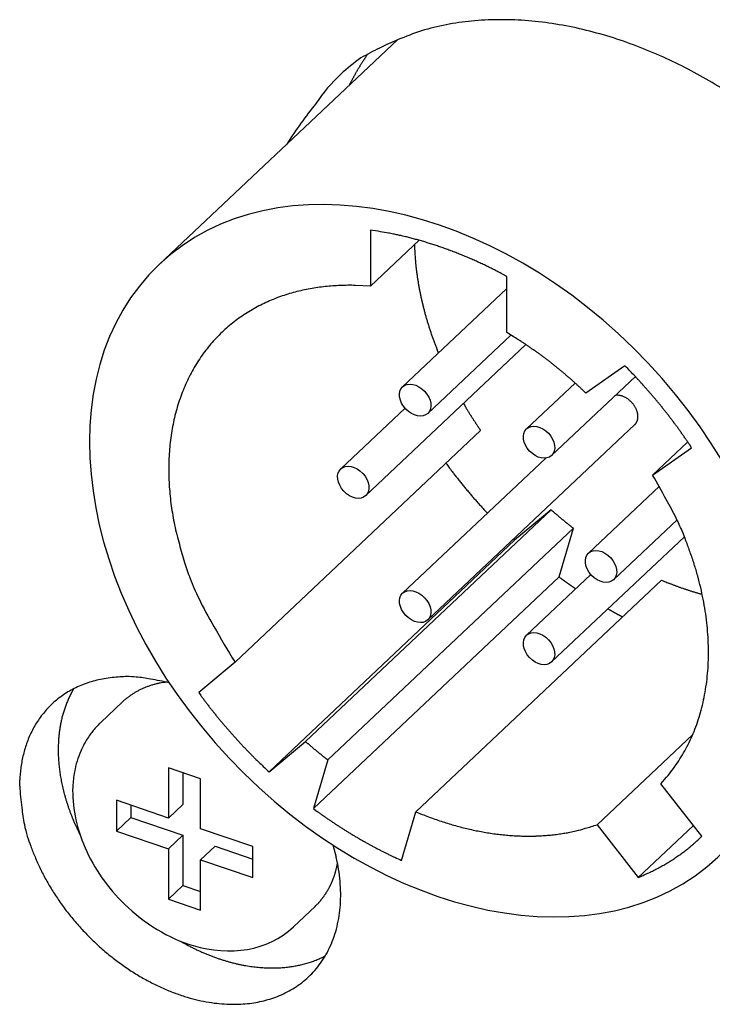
# Model space of a CAD drawing. Header units: millimetres. Extents: x 43 to 2527, y 45 to 1953.
# Tile 12 of 26: x 327 to 334, y 125 to 135. Entities that reach past the tile are written whole.
import ezdxf

# ---------------------------------------------------------------- set-up
doc = ezdxf.new("R2010")
doc.units = ezdxf.units.MM
doc.layers.add('1', color=7, linetype='Continuous')

msp = doc.modelspace()

# ---------------------------------------------------------------- linework, layer by layer
at = {"layer": '1', "color": 2, "linetype": 'Continuous'}
for p, q in [((330.816, 134.4321), (328.523, 132.2702)), ((330.351, 133.9936), (330.3559, 134.0035)), ((330.553, 132.5989), (330.553, 132.0591)), ((330.553, 132.0591), (331.0217, 132.501)), ((331.8643, 132.1538), (331.8215, 132.1769)), ((331.8643, 131.614), (331.8643, 132.1539)), ((330.553, 132.059), (330.4092, 132.0677)), ((331.8643, 132.0378), (330.8626, 131.0934)), ((331.1042, 130.837), (331.9034, 131.5905)), ((330.5085, 130.047), (332.048, 131.4984)), ((331.207, 131.4181), (331.1938, 131.4511)), ((333, 131.2956), (332.6246, 131.0327)), ((332.2956, 130.4327), (333.1005, 131.1916)), ((332.521, 131.1294), (332.0539, 130.689)), ((332.6246, 131.0327), (332.6013, 131.055)), ((330.8861, 130.8871), (330.2669, 130.3034)), ((333.1255, 130.8068), (333.1253, 130.815)), ((331.1042, 128.8527), (333.0953, 130.7299)), ((333.0953, 130.7299), (333.0974, 130.732)), ((329.2513, 128.4469), (331.6128, 130.6734)), ((331.6128, 130.6734), (331.6071, 130.6816)), ((333.2665, 130.244), (333.6046, 130.5628)), ((333.2665, 130.244), (333.6419, 130.507)), ((333.6419, 130.507), (333.6233, 130.5349)), ((332.2401, 130.4077), (330.8626, 129.109)), ((333.3313, 130.1373), (332.6496, 129.4946)), ((329.9282, 127.6851), (332.2898, 129.9116)), ((331.6783, 129.8781), (331.6646, 129.8927)), ((332.2898, 129.9116), (331.9399, 129.6186)), ((332.8912, 129.2383), (333.5012, 129.8134)), ((330.144, 127.5067), (332.5055, 129.7332)), ((332.2956, 128.4483), (333.5717, 129.6515)), ((332.3669, 129.2655), (332.5055, 129.7332)), ((332.5055, 129.7332), (332.4984, 129.7387)), ((329.5784, 127.3922), (331.9399, 129.6186)), ((331.9399, 129.6187), (331.9395, 129.619)), ((332.6731, 129.2884), (332.0539, 128.7046)), ((330.0053, 127.039), (332.3669, 129.2655)), ((330.9903, 127.0087), (333.3518, 129.2351)), ((332.5279, 129.1516), (332.5226, 129.1552)), ((333.7431, 129.099), (333.7302, 129.1026)), ((332.9774, 128.8822), (332.9728, 128.8846)), ((329.2513, 128.4469), (328.9014, 128.1539)), ((327.699, 128.1902), (327.6886, 128.1721)), ((328.9014, 128.1539), (328.9213, 128.1267)), ((328.168, 128.0639), (327.9596, 127.8674)), ((328.168, 128.0639), (328.1796, 128.0746)), ((329.5784, 127.3922), (329.9282, 127.6851)), ((329.9282, 127.6851), (329.9353, 127.6789)), ((332.7335, 126.8844), (333.6518, 127.7501)), ((327.5506, 127.6055), (327.5508, 127.5822)), ((330.144, 127.5067), (330.0053, 127.039)), ((328.6112, 127.431), (328.6112, 126.9486)), ((328.9199, 127.3262), (328.6112, 127.431)), ((328.7502, 127.3839), (328.7502, 127.0796)), ((327.1801, 127.2562), (327.1814, 127.3166)), ((328.9199, 126.8438), (328.9199, 127.3262)), ((333.3443, 127.2785), (333.401, 127.3416)), ((333.7399, 126.7728), (333.3443, 127.2785)), ((328.1096, 127.1189), (328.1096, 126.822)), ((328.6112, 126.9486), (328.1096, 127.1189)), ((328.2485, 127.0717), (328.2485, 126.953)), ((328.7502, 127.0796), (328.6112, 126.9486)), ((330.0054, 127.039), (330.0323, 127.0193)), ((330.8517, 126.541), (330.9903, 127.0087)), ((330.9903, 127.0087), (331.0506, 126.984)), ((328.1096, 126.822), (328.2485, 126.953)), ((328.2485, 126.953), (328.7502, 126.7827)), ((328.1096, 126.822), (328.6112, 126.6517)), ((329.4216, 126.6736), (328.9199, 126.8438)), ((332.7335, 126.8844), (333.1291, 126.3786)), ((333.1291, 126.3786), (333.6581, 126.8774)), ((328.7502, 126.7827), (328.6112, 126.6517)), ((328.7502, 126.7827), (328.7502, 126.3003)), ((328.6112, 126.6517), (328.6112, 126.1693)), ((329.0589, 126.6779), (328.9199, 126.547)), ((329.0589, 126.6779), (329.4216, 126.5548)), ((329.4216, 126.3767), (329.4216, 126.6736)), ((330.1926, 126.6895), (330.2237, 126.5726)), ((328.9199, 126.547), (329.4216, 126.3767)), ((328.9199, 126.0646), (328.9199, 126.547)), ((330.2364, 126.5136), (330.2343, 126.5027)), ((333.1291, 126.3786), (333.1521, 126.388)), ((328.7502, 126.3003), (328.6112, 126.1693)), ((328.7502, 126.3003), (328.9199, 126.2427)), ((328.6112, 126.1693), (328.9199, 126.0646)), ((329.8118, 125.9029), (330.0201, 126.0993)), ((328.7243, 125.766), (328.7574, 125.7473))]:
    msp.add_line(p, q, dxfattribs=at)
for centre, radius, start, end in [((331.7927, 132.0243), 2.5997, 100.66579, 106.04935), ((331.8249, 131.601), 3.022, 95.08032, 99.78034), ((331.8127, 131.4989), 3.1226, 90.02025, 94.69261), ((331.8113, 131.297), 3.3246, 85.50934, 89.99421), ((331.7557, 130.9431), 3.6818, 80.95992, 85.0782), ((331.6899, 130.6389), 3.9927, 76.86774, 80.7132), ((331.6737, 132.5142), 2.096, 106.62614, 113.24615), ((331.5976, 130.359), 4.2863, 72.90287, 76.51662), ((331.6908, 132.2517), 2.3456, 111.10078, 116.61973), ((331.5081, 130.1088), 4.5517, 69.33454, 72.75126), ((332.6939, 130.2174), 4.6138, 116.43578, 118.95957), ((331.3716, 129.8211), 4.8691, 65.83646, 69.02711), ((331.5396, 132.7402), 1.8596, 125.49187, 133.08429), ((332.4017, 132.9731), 2.2913, 147.72786, 148.00373), ((332.244, 133.0726), 2.1048, 147.41826, 147.72389), ((331.9851, 133.236), 1.7987, 146.99817, 147.36421), ((332.3481, 133.0073), 2.2278, 146.87337, 147.15099), ((335.4873, 130.962), 5.9744, 146.8053, 146.8989), ((332.0068, 133.2247), 1.8232, 146.03298, 146.42732), ((331.8438, 133.3359), 1.6258, 145.39234, 146.07396), ((334.1058, 131.7981), 4.3611, 145.30823, 145.64119), ((331.2758, 129.6356), 5.0776, 62.66494, 65.70718), ((331.3614, 132.9241), 1.6036, 132.9229, 146.12453), ((332.3137, 133.03), 2.1866, 150.66462, 150.95475), ((332.3112, 133.0315), 2.1836, 150.37519, 150.66599), ((332.3085, 133.0331), 2.1805, 150.0863, 150.37781), ((332.3009, 133.0374), 2.1718, 149.79155, 150.084), ((332.2958, 133.0416), 2.1653, 149.52645, 149.82029), ((332.2947, 133.0405), 2.1648, 149.19207, 149.48587), ((332.3014, 133.0375), 2.1722, 148.92171, 149.21451), ((332.283, 133.0472), 2.1513, 148.59388, 148.88998), ((332.2448, 133.0722), 2.1058, 148.32892, 148.63199), ((332.2876, 133.0445), 2.1567, 148.00465, 148.29963), ((331.159, 129.4562), 5.2906, 59.54514, 62.43281), ((332.3464, 133.0145), 2.2227, 153.29281, 153.57709), ((332.3526, 133.0109), 2.2299, 153.00062, 153.2842), ((332.3524, 133.0107), 2.2298, 152.70842, 152.99222), ((332.3429, 133.0144), 2.2196, 152.3946, 152.67973), ((332.3381, 133.0184), 2.2136, 152.14408, 152.43012), ((332.3343, 133.0202), 2.2093, 151.85266, 152.13949), ((332.3293, 133.0218), 2.2042, 151.53969, 151.82723), ((332.3249, 133.0258), 2.1984, 151.28994, 151.57839), ((332.3197, 133.0276), 2.193, 150.97725, 151.26646), ((331.0377, 129.2703), 5.5124, 56.70492, 59.43854), ((333.1933, 131.2525), 4.0728, 140.95805, 147.74504), ((329.5598, 125.9736), 6.6994, 80.62969, 81.47497), ((330.263, 130.0507), 2.5624, 79.60514, 81.30023), ((330.1975, 129.6802), 2.9386, 78.68352, 79.65277), ((328.8049, 123.4662), 9.3062, 77.54193, 77.78311), ((330.0289, 128.9977), 3.6408, 76.8886, 77.57232), ((330.1933, 129.6258), 2.9919, 76.33864, 77.2274), ((330.0632, 129.101), 3.5326, 75.558, 76.29826), ((329.9693, 128.7627), 3.8836, 74.79427, 75.46057), ((330.0162, 128.9414), 3.6989, 74.06239, 74.7697), ((330.0303, 128.9809), 3.6571, 73.38317, 74.10449), ((336.3041, 132.699), 5.3337, 182.59226, 183.45227), ((329.9948, 128.8698), 3.7736, 72.64747, 73.34894), ((329.9723, 128.7961), 3.8507, 71.96598, 72.65571), ((329.9624, 128.772), 3.8767, 71.2489, 71.93722), ((329.9496, 128.7344), 3.9164, 70.56397, 71.24824), ((329.931, 128.6839), 3.9702, 69.87514, 70.55274), ((329.9132, 128.6359), 4.0214, 69.20162, 69.87322), ((329.8965, 128.5946), 4.0659, 68.52119, 69.18778), ((332.9904, 132.4745), 2.0127, 182.75268, 184.49561), ((333.2885, 132.4961), 2.3115, 184.45079, 185.43941), ((329.8792, 128.5521), 4.1118, 67.85176, 68.51314), ((329.8606, 128.5089), 4.1588, 67.18286, 67.83895), ((329.8427, 128.4668), 4.2046, 66.52984, 67.18072), ((329.8231, 128.4249), 4.2508, 65.86655, 66.51229), ((329.8057, 128.3857), 4.2937, 65.22759, 65.86851), ((338.884, 133.1583), 7.9457, 186.36842, 186.59324), ((333.8653, 132.5774), 2.8935, 186.5776, 187.26104), ((333.3293, 132.4939), 2.3512, 186.89271, 187.78872), ((329.786, 128.3466), 4.3375, 64.5725, 65.20874), ((329.7672, 128.3061), 4.3822, 63.94598, 64.57707), ((329.7435, 128.2606), 4.4334, 63.30342, 63.92872), ((329.7295, 128.2336), 4.4639, 62.67664, 63.29877), ((333.77, 132.5573), 2.7965, 187.85246, 188.59006), ((334.0585, 132.6064), 3.0891, 188.69124, 189.34923), ((329.7198, 128.2181), 4.482, 62.03694, 62.65767), ((330.337, 130.0608), 2.0083, 100.43996, 104.66151), ((330.3575, 129.8414), 2.2278, 96.15001, 99.93578), ((330.3529, 129.8153), 2.2533, 92.24727, 95.9627), ((330.3483, 129.9343), 2.1343, 88.36473, 92.24847), ((333.9036, 132.582), 2.9322, 189.36964, 190.06763), ((333.8646, 132.5724), 2.8922, 190.01613, 190.7272), ((333.96, 132.5934), 2.9898, 190.783, 191.47029), ((330.289, 130.2886), 1.7764, 109.81787, 114.63748), ((330.311, 130.1902), 1.8766, 104.89163, 109.43015), ((334.0197, 132.6048), 3.0506, 191.4557, 192.12899), ((334.0405, 132.6114), 3.0723, 192.16775, 192.83686), ((334.0683, 132.6171), 3.1007, 192.82659, 193.48994), ((330.2321, 130.4351), 1.6203, 120.28388, 125.63701), ((330.2624, 130.3598), 1.7007, 114.82428, 119.88703), ((334.1116, 132.6289), 3.1455, 193.51423, 194.16797), ((334.1481, 132.6382), 3.1833, 194.16973, 194.81574), ((334.185, 132.6495), 3.2218, 194.84273, 195.48101), ((330.209, 130.4722), 1.5767, 125.73894, 131.28952), ((334.2173, 132.6575), 3.2551, 195.46381, 196.09529), ((334.2544, 132.6706), 3.2943, 196.13535, 196.75897), ((330.1941, 130.5011), 1.5452, 131.58169, 137.31396), ((334.2869, 132.6799), 3.3282, 196.75199, 197.36882), ((334.3246, 132.6929), 3.368, 197.38801, 197.99709), ((334.3544, 132.7026), 3.3993, 197.99671, 198.5997), ((330.1949, 130.4991), 1.5471, 137.27873, 143.08485), ((334.3844, 132.714), 3.4315, 198.62054, 199.21705), ((334.4212, 132.7272), 3.4705, 199.22314, 199.8124), ((334.4737, 132.7472), 3.5267, 199.82961, 200.40858), ((327.717, 124.735), 8.0325, 58.40801, 58.91409), ((330.3564, 128.9845), 3.0301, 57.79964, 58.82603), ((330.1497, 128.6551), 3.419, 57.21774, 57.81082), ((334.4773, 132.7484), 3.5305, 200.40646, 200.98384), ((334.4401, 132.7344), 3.4908, 200.98687, 201.56978), ((326.0508, 122.472), 10.8371, 56.55169, 56.69813), ((329.7203, 128.0249), 4.1813, 56.14643, 56.5667), ((330.1641, 128.6649), 3.4026, 55.79844, 56.3491), ((329.8389, 128.1879), 3.9799, 55.32476, 55.78589), ((329.6299, 127.895), 4.3397, 54.83821, 55.25531), ((330.2107, 130.4924), 1.5638, 143.23645, 149.0802), ((329.7694, 128.0953), 4.0956, 54.37524, 54.82057), ((329.8197, 128.1595), 4.0142, 53.96796, 54.42492), ((329.7648, 128.0867), 4.1053, 53.49935, 53.94622), ((329.7355, 128.0495), 4.1526, 53.03792, 53.47987), ((329.7412, 128.0553), 4.1446, 52.60939, 53.05298), ((330.249, 130.4636), 1.6115, 148.90193, 154.67932), ((329.7378, 128.0511), 4.15, 52.16361, 52.60722), ((329.7238, 128.0355), 4.1709, 51.70021, 52.14203), ((329.7144, 128.0222), 4.1871, 51.27254, 51.71305), ((329.7058, 128.014), 4.1989, 50.81045, 51.2502), ((329.7011, 128.0051), 4.2088, 50.39886, 50.83778), ((325.3299, 123.7901), 10.7314, 43.96689, 44.37878), ((329.6905, 127.996), 4.2226, 49.92841, 50.36634), ((329.6848, 127.9874), 4.2328, 49.50761, 49.94464), ((329.6777, 127.981), 4.2423, 49.0542, 49.49032), ((329.6724, 127.9733), 4.2515, 48.63392, 49.0693), ((329.6658, 127.9678), 4.26, 48.18095, 48.61558), ((330.1808, 128.4355), 4.0151, 43.47196, 44.31297), ((329.8415, 128.1116), 4.4842, 43.00294, 43.4922), ((322.6702, 121.5749), 14.1873, 42.43531, 42.55588), ((330.3079, 130.436), 1.6765, 154.68864, 160.36002), ((329.6603, 127.9611), 4.2687, 47.75203, 48.18577), ((329.6512, 127.9532), 4.2807, 47.30073, 47.73327), ((329.6516, 127.952), 4.2814, 46.88317, 47.31559), ((329.6564, 127.9578), 4.2738, 46.44329, 46.87629), ((329.1289, 127.4757), 5.439, 42.11972, 42.46758), ((329.9066, 128.1631), 4.4011, 41.81496, 42.27281), ((329.3719, 127.6844), 5.1188, 41.43244, 41.8172), ((329.042, 127.4002), 5.5542, 41.03001, 41.37911), ((330.3959, 130.3945), 1.7733, 160.05327, 165.5254), ((332.9213, 130.7486), 0.2628, 88.40612, 92.65292), ((332.9309, 130.8935), 0.1179, 83.60941, 91.10036), ((332.9272, 130.8645), 0.1471, 79.20526, 83.43247), ((332.8709, 130.6815), 0.3381, 74.05926, 75.63483), ((332.9124, 130.8253), 0.1884, 71.01419, 74.20143), ((332.9213, 130.8404), 0.1713, 68.37172, 72.18051), ((332.9085, 130.8104), 0.2039, 64.86753, 68.12825), ((332.897, 130.7895), 0.2278, 61.49667, 64.478), ((332.8972, 130.7905), 0.2268, 58.33997, 61.42672), ((332.895, 130.7861), 0.2317, 55.34644, 58.43989), ((332.889, 130.7785), 0.2413, 52.18916, 55.20718), ((329.2982, 127.6249), 5.2135, 40.64113, 41.01511), ((329.3986, 127.7072), 5.0837, 40.28924, 40.67439), ((329.3314, 127.6519), 5.1707, 39.89735, 40.27524), ((338.6056, 135.1558), 8.3112, 210.54204, 210.70513), ((334.1212, 132.4839), 3.0912, 210.56621, 210.90079), ((334.4424, 132.678), 3.4664, 210.92754, 211.12092), ((341.3195, 136.8655), 11.5181, 211.27236, 211.31752), ((335.1003, 133.0787), 4.2367, 211.28376, 211.41944), ((332.8849, 130.7733), 0.2479, 49.1967, 52.16803), ((332.8831, 130.7719), 0.2501, 46.14369, 49.10498), ((332.8828, 130.7712), 0.2509, 43.23989, 46.19674), ((332.8824, 130.7717), 0.2509, 40.15876, 43.10167), ((332.8852, 130.7736), 0.2475, 37.27814, 40.23092), ((332.8881, 130.7761), 0.2436, 34.27618, 37.22893), ((332.894, 130.7799), 0.2366, 31.33936, 34.32226), ((332.8995, 130.7835), 0.23, 28.29699, 31.28864), ((332.9083, 130.7879), 0.2202, 25.32495, 28.35892), ((332.9151, 130.7914), 0.2126, 22.24253, 25.28324), ((329.3051, 127.6305), 5.2046, 39.51728, 39.89229), ((329.3328, 127.6533), 5.1686, 39.13999, 39.51764), ((329.3493, 127.6656), 5.1482, 38.77068, 39.14965), ((329.3471, 127.6665), 5.1493, 38.36871, 38.7474), ((330.5122, 130.3611), 1.8944, 165.42462, 170.65583), ((334.402, 132.6493), 3.4169, 211.37882, 211.55806), ((334.8962, 132.9515), 3.9963, 211.54253, 211.69193), ((335.2008, 133.1449), 4.357, 211.75125, 211.88594), ((334.9761, 133.0011), 4.0903, 211.83769, 211.98174), ((334.895, 132.9515), 3.9952, 211.9949, 212.14294), ((334.9644, 132.9976), 4.0785, 212.17215, 212.3167), ((334.9947, 133.0137), 4.1127, 212.28023, 212.42315), ((334.9784, 133.0088), 4.0963, 212.48823, 212.63162), ((334.9758, 132.9996), 4.0893, 212.54244, 212.68586), ((334.9878, 133.0129), 4.1065, 212.75172, 212.89443), ((334.9931, 133.0148), 4.112, 212.87651, 213.01878), ((332.9262, 130.7956), 0.2006, 19.20986, 22.31323), ((332.9361, 130.7991), 0.1902, 16.05039, 19.1942), ((332.9453, 130.8015), 0.1806, 12.96384, 16.13466), ((332.9477, 130.8026), 0.1781, 9.72126, 12.79264), ((333.0055, 130.8057), 0.1201, 347.37185, 348.69789), ((332.9662, 130.8053), 0.1594, 6.61547, 9.8853), ((333.0115, 130.804), 0.1138, 348.95535, 350.36927), ((333.0236, 130.802), 0.1016, 350.32364, 351.93731), ((333.0004, 130.8067), 0.1252, 351.30819, 352.54001), ((332.8435, 130.8274), 0.2835, 352.49814, 352.98779), ((332.9926, 130.8078), 0.1329, 3.14514, 6.87692), ((333.0163, 130.8036), 0.1091, 354.34176, 355.9646), ((333.0237, 130.8033), 0.1016, 355.83109, 358.49853), ((332.8552, 130.8128), 0.2704, 357.42709, 358.73794), ((329.3523, 127.6684), 5.144, 38.00868, 38.38752), ((329.3619, 127.6765), 5.1315, 37.62404, 38.00349), ((329.3708, 127.684), 5.1198, 37.23878, 37.61877), ((329.3778, 127.69), 5.1107, 36.85298, 37.23335), ((334.9968, 133.0157), 4.1155, 213.0017, 213.1436), ((334.9986, 133.0192), 4.119, 213.16968, 213.31128), ((335.0044, 133.0216), 4.1252, 213.29579, 213.43694), ((335.0073, 133.0259), 4.1299, 213.46466, 213.60546), ((335.0129, 133.0284), 4.136, 213.59166, 213.73201), ((335.0183, 133.0321), 4.1426, 213.73302, 213.87308), ((335.0179, 133.0296), 4.1408, 213.84684, 213.98656), ((335.0227, 133.0355), 4.1481, 214.01751, 214.15681), ((335.0354, 133.0469), 4.165, 214.18876, 214.32732), ((335.0314, 133.0371), 4.1561, 214.24643, 214.38509), ((335.0029, 133.023), 4.1247, 214.44674, 214.58618), ((333.033, 130.7957), 0.0906, 315.30117, 317.1681), ((333.0346, 130.7943), 0.0885, 317.15334, 319.05487), ((333.0349, 130.794), 0.0881, 319.0397, 320.94296), ((333.034, 130.7945), 0.0891, 321.09544, 322.96817), ((333.0336, 130.7951), 0.0898, 322.77207, 324.62478), ((333.0331, 130.7956), 0.0905, 324.60318, 326.43485), ((333.0324, 130.796), 0.0913, 326.44487, 328.25645), ((333.0313, 130.7966), 0.0926, 328.29788, 330.08149), ((333.0304, 130.7971), 0.0935, 330.06563, 331.82516), ((333.0295, 130.7978), 0.0947, 331.76325, 333.49279), ((333.0282, 130.7986), 0.0962, 333.39047, 335.09328), ((333.0268, 130.7989), 0.0976, 335.27633, 336.94594), ((333.0255, 130.8), 0.0993, 336.67056, 338.31281), ((333.0238, 130.8002), 0.1009, 338.57486, 340.18539), ((333.0224, 130.8013), 0.1025, 339.85201, 341.43), ((333.0197, 130.8019), 0.1054, 341.60583, 343.14138), ((333.0185, 130.8022), 0.1065, 343.12052, 344.63702), ((333.0183, 130.8024), 0.1069, 344.5873, 346.09374), ((333.0142, 130.8035), 0.1111, 346.04979, 347.49032), ((329.3871, 127.6965), 5.0993, 36.47561, 36.85647), ((329.3971, 127.7053), 5.086, 36.08202, 36.46333), ((329.4072, 127.711), 5.0745, 35.71537, 36.09726), ((330.6352, 130.3302), 2.0207, 170.35842, 175.36109), ((329.4194, 127.7215), 5.0585, 35.31628, 35.69872), ((329.4293, 127.7274), 5.047, 34.94458, 35.32751), ((329.4377, 127.7338), 5.0364, 34.55586, 34.93903), ((329.4543, 127.7459), 5.016, 34.16561, 34.54979), ((329.4778, 127.7606), 4.9882, 33.79122, 34.17682), ((330.7642, 130.3145), 2.1506, 175.22307, 180.01459), ((330.9644, 130.2946), 2.3509, 179.52783, 183.96076), ((339.804, 136.6695), 10.6068, 216.51175, 216.77478), ((334.4694, 132.6632), 3.9354, 216.55236, 217.09302), ((334.8473, 132.9476), 4.4084, 217.07873, 217.39094), ((343.0999, 139.357), 14.8575, 217.70312, 217.77496), ((335.627, 133.5607), 5.4002, 217.73284, 217.95121), ((334.7965, 132.9025), 4.3405, 217.84207, 218.13103), ((335.3819, 133.3642), 5.0861, 218.15097, 218.39143), ((326.496, 126.2858), 7.8426, 28.35928, 30.31208), ((331.253, 130.3067), 2.6397, 183.78912, 187.76324), ((335.7392, 133.651), 5.5443, 218.42086, 218.63736), ((335.4721, 133.4387), 5.203, 218.64741, 218.87899), ((335.3712, 133.3536), 5.0711, 218.84661, 219.08464), ((335.4539, 133.4235), 5.1793, 219.10762, 219.33985), ((335.4873, 133.4501), 5.222, 219.33418, 219.56373), ((335.4671, 133.4361), 5.1976, 219.58614, 219.81631), ((335.4598, 133.4264), 5.1858, 219.78554, 220.01574), ((335.4705, 133.438), 5.2014, 220.03739, 220.26632), ((335.4743, 133.4421), 5.2069, 220.27412, 220.50232), ((335.475, 133.4413), 5.2069, 220.49026, 220.71774), ((335.4745, 133.4422), 5.2071, 220.72911, 220.9561), ((335.4797, 133.446), 5.2136, 220.95027, 221.17642), ((331.2876, 130.3164), 2.6752, 187.87047, 191.87649), ((335.4803, 133.446), 5.214, 221.17238, 221.39796), ((335.4832, 133.4503), 5.219, 221.41239, 221.63714), ((335.4795, 133.449), 5.2154, 221.65354, 221.87783), ((335.4807, 133.4479), 5.2156, 221.86031, 222.08399), ((335.4842, 133.4515), 5.2206, 222.08709, 222.31002), ((335.5005, 133.4647), 5.2415, 222.29652, 222.51797), ((330.8494, 128.5434), 2.9404, 25.95923, 29.94107), ((335.4811, 133.4499), 5.2172, 222.54219, 222.76406), ((335.4346, 133.4076), 5.1544, 222.76963, 222.99354), ((338.0955, 136.5105), 8.7893, 228.65841, 228.80001), ((334.4593, 132.3452), 3.2601, 228.66559, 228.9567), ((334.7086, 132.6293), 3.6382, 228.93335, 229.10214), ((340.1691, 139.0051), 12.0327, 229.3251, 229.3647), ((335.2248, 133.2327), 4.4321, 229.27235, 229.39108), ((334.6618, 132.5736), 3.5653, 229.36597, 229.52302), ((335.0515, 133.0307), 4.166, 229.52662, 229.6578), ((335.2832, 133.3041), 4.5243, 229.66233, 229.7808), ((335.1004, 133.0934), 4.2454, 229.82902, 229.95591), ((335.0298, 133.0029), 4.1307, 229.89773, 230.02833), ((335.0804, 133.0637), 4.2099, 230.03208, 230.15982), ((331.1867, 130.2905), 2.5711, 191.77267, 196.04398), ((335.0977, 133.0892), 4.2405, 230.20169, 230.3282), ((335.0798, 133.0637), 4.2094, 230.29349, 230.42059), ((335.07, 133.0559), 4.1972, 230.45634, 230.58368), ((335.074, 133.0569), 4.2005, 230.54965, 230.67656), ((335.073, 133.06), 4.2023, 230.7136, 230.84032), ((335.0707, 133.0533), 4.1957, 230.80777, 230.93436), ((335.067, 133.0492), 4.1902, 230.93749, 231.06402), ((335.0663, 133.0488), 4.1894, 231.06777, 231.19408), ((335.0594, 133.0457), 4.1826, 231.24212, 231.36833), ((335.0626, 133.0411), 4.181, 231.2947, 231.42071), ((335.0589, 133.0372), 4.1757, 231.42638, 231.55232), ((335.0523, 133.0348), 4.1697, 231.60273, 231.72854), ((335.0549, 133.0336), 4.1704, 231.69128, 231.81691), ((335.0546, 133.0395), 4.1748, 231.86907, 231.99427), ((335.0487, 133.0235), 4.1585, 231.92321, 232.04864), ((335.0232, 132.997), 4.122, 232.10173, 232.22798), ((330.6845, 128.4502), 3.1295, 23.7304, 26.17111), ((326.1044, 126.7471), 8.0128, 20.95297, 21.69903), ((331.7923, 130.3816), 3.1793, 194.6066, 197.87284), ((337.3579, 135.4124), 7.9324, 226.80437, 226.81311), ((333.9489, 131.7921), 2.9598, 226.966, 226.98387), ((334.1643, 132.0608), 3.3033, 227.43146, 227.44184), ((339.0807, 137.3908), 10.5544, 227.35203, 227.35456), ((334.6631, 132.5697), 4.0155, 227.11742, 227.12478), ((334.1645, 132.0197), 3.2732, 226.97009, 226.97978), ((334.5309, 132.4161), 3.813, 227.0173, 227.02543), ((334.7314, 132.6356), 4.1103, 227.06635, 227.07371), ((334.5465, 132.5013), 3.8863, 227.72237, 227.73026), ((334.4727, 132.3559), 3.7293, 227.06597, 227.07409), ((334.525, 132.4761), 3.8532, 227.72233, 227.73029), ((334.6135, 132.4354), 3.8837, 226.35998, 226.36787), ((334.5329, 132.4832), 3.8637, 227.72234, 227.73028), ((334.527, 132.4111), 3.8067, 227.06605, 227.07401), ((334.5324, 132.4811), 3.8618, 227.72234, 227.73028), ((334.5349, 132.418), 3.8171, 227.06606, 227.074), ((334.5992, 132.4815), 3.9074, 227.0174, 227.02533), ((334.5343, 132.4159), 3.8152, 227.06606, 227.074), ((334.5355, 132.4813), 3.8641, 227.72234, 227.73028), ((334.5362, 132.4163), 3.8168, 227.06606, 227.074), ((334.5369, 132.4812), 3.865, 227.72234, 227.73028), ((334.6024, 132.4161), 3.862, 226.35996, 226.36789), ((334.5381, 132.481), 3.8657, 227.72234, 227.73028), ((334.5388, 132.416), 3.8183, 227.06607, 227.074), ((334.5398, 132.4813), 3.8671, 227.72235, 227.73028), ((334.5401, 132.4158), 3.8191, 227.06607, 227.074), ((334.5399, 132.4798), 3.866, 227.72235, 227.73028), ((330.2984, 128.3443), 3.525, 19.2195, 21.08655), ((330.9725, 128.5322), 2.827, 17.65461, 20.12115), ((334.5898, 131.2537), 6.1096, 197.60426, 199.1488), ((330.6984, 128.446), 3.1143, 15.45819, 17.63563), ((330.5932, 128.4275), 3.2207, 13.21734, 15.27656), ((331.6433, 130.3866), 3.0453, 201.92451, 205.78993), ((338.4584, 137.5421), 10.2766, 233.64718, 233.73149), ((334.6441, 132.3366), 3.8232, 233.66931, 233.84223), ((334.9018, 132.6923), 4.2624, 233.86659, 233.96704), ((340.5207, 140.4328), 13.8273, 234.00631, 234.03037), ((335.4455, 133.4461), 5.1919, 234.0727, 234.14368), ((334.8557, 132.6202), 4.177, 234.0645, 234.15821), ((335.2638, 133.1871), 4.8755, 234.17178, 234.25027), ((335.5033, 133.526), 5.2905, 234.28971, 234.36075), ((335.3169, 133.2634), 4.9685, 234.34252, 234.41861), ((335.2393, 133.1502), 4.8313, 234.38685, 234.4652), ((335.2901, 133.2355), 4.9302, 234.56014, 234.63687), ((335.3141, 133.2538), 4.9591, 234.53357, 234.60962), ((335.2894, 133.2335), 4.9282, 234.7065, 234.78299), ((335.2878, 133.2131), 4.9106, 234.66111, 234.7378), ((335.2861, 133.2251), 4.9194, 234.83468, 234.9112), ((335.287, 133.2178), 4.914, 234.85378, 234.93024), ((335.2854, 133.2205), 4.9152, 234.96331, 235.03977), ((335.2769, 133.2094), 4.9013, 235.04724, 235.12371), ((335.2771, 133.2147), 4.9058, 235.15699, 235.23341), ((335.2761, 133.2048), 4.8971, 235.17676, 235.25317), ((335.276, 133.2029), 4.8954, 235.24167, 235.31805), ((335.2745, 133.1991), 4.8915, 235.30667, 235.38305), ((335.267, 133.1962), 4.8848, 235.43698, 235.51334), ((336.0453, 135.7229), 7.0247, 247.45409, 247.71804), ((334.3758, 131.6245), 2.5993, 247.51522, 248.05887), ((334.4837, 131.8872), 2.8833, 248.02204, 248.33914), ((336.8268, 137.9135), 9.349, 248.62524, 248.70104), ((334.6983, 132.4507), 3.4862, 248.6822, 248.9067), ((334.4548, 131.8095), 2.8004, 248.83423, 249.13151), ((334.6171, 132.2306), 3.2516, 249.10182, 249.35132), ((334.7079, 132.4817), 3.5186, 249.40905, 249.63526), ((334.6303, 132.2682), 3.2914, 249.60808, 249.85092), ((334.5978, 132.178), 3.1956, 249.84116, 250.09176), ((334.6128, 132.2217), 3.2418, 250.10605, 250.35199), ((335.2666, 133.194), 4.8828, 235.5023, 235.57863), ((335.2689, 133.1957), 4.8855, 235.56775, 235.64399), ((335.2644, 133.1875), 4.8762, 235.63322, 235.70954), ((335.2477, 133.1712), 4.8533, 235.76443, 235.84099), ((334.6142, 132.2332), 3.2531, 250.39657, 250.64088), ((334.6063, 132.2006), 3.2197, 250.58157, 250.82779), ((334.5977, 132.1797), 3.1971, 250.8507, 251.09809), ((334.5964, 132.1739), 3.1912, 251.08625, 251.33358), ((334.5913, 132.161), 3.1773, 251.34623, 251.59391), ((334.5856, 132.1483), 3.1635, 251.61944, 251.86764), ((334.5838, 132.1327), 3.1481, 251.81045, 252.05925), ((334.5767, 132.12), 3.1339, 252.11057, 252.35972), ((334.5732, 132.1055), 3.119, 252.34007, 252.58975), ((334.5703, 132.0949), 3.108, 252.58218, 252.83223), ((334.5647, 132.0778), 3.09, 252.83927, 253.0899), ((334.5594, 132.0662), 3.0774, 253.12027, 253.37138), ((334.5585, 132.0532), 3.0646, 253.31815, 253.5697), ((334.5528, 132.0448), 3.055, 253.62784, 253.87943), ((334.55, 132.0231), 3.0334, 253.81708, 254.06969), ((334.5388, 131.9972), 3.0054, 254.13976, 254.39413), ((330.8714, 128.4916), 2.9352, 10.98696, 13.24), ((331.5733, 130.3322), 2.9586, 205.42976, 211.39783), ((331.0468, 128.5158), 2.7584, 8.80568, 11.18893), ((337.5346, 137.2176), 9.5012, 240.36937, 240.44333), ((334.5952, 132.0261), 3.5353, 240.37736, 240.5291), ((334.7946, 132.3802), 3.9416, 240.53796, 240.62612), ((339.1176, 140.1091), 12.7974, 240.73299, 240.75409), ((335.2098, 133.1212), 4.791, 240.70275, 240.76506), ((334.7526, 132.311), 3.8608, 240.81392, 240.89619), ((335.0695, 132.8722), 4.5052, 240.84624, 240.91515), ((335.2546, 133.2081), 4.8888, 240.93303, 240.9954), ((335.1088, 132.9361), 4.5802, 240.94011, 241.00694), ((335.0495, 132.8406), 4.4679, 241.07901, 241.14782), ((335.0839, 132.912), 4.547, 241.20196, 241.26937), ((335.1078, 132.9289), 4.5734, 241.1092, 241.17602), ((335.0918, 132.9105), 4.5496, 241.24026, 241.30747), ((335.0756, 132.8977), 4.5305, 241.40992, 241.4773), ((335.0849, 132.896), 4.5335, 241.36366, 241.4309), ((335.0834, 132.8962), 4.533, 241.44884, 241.51604), ((335.08, 132.893), 4.5285, 241.53414, 241.60134), ((335.0764, 132.8894), 4.5237, 241.61957, 241.68679), ((335.0821, 132.8811), 4.519, 241.57339, 241.64058), ((335.0715, 132.8864), 4.5187, 241.79088, 241.85807), ((335.0692, 132.8776), 4.5099, 241.83082, 241.89798), ((335.0736, 132.8669), 4.5025, 241.78475, 241.85192), ((335.0631, 132.8725), 4.5025, 242.00312, 242.07029), ((335.0683, 132.8634), 4.4969, 241.95725, 242.0244), ((335.0602, 132.8658), 4.4953, 242.13033, 242.1974), ((335.0623, 132.8508), 4.4829, 242.08446, 242.15161), ((331.1206, 128.5268), 2.6837, 6.39644, 8.81391), ((335.0524, 132.8431), 4.4715, 242.21691, 242.28428), ((331.2192, 128.5341), 2.5849, 4.00344, 6.47987), ((335.668, 132.473), 7.5752, 209.08387, 212.1061), ((331.3426, 128.5421), 2.4613, 1.45279, 4.01721), ((331.4567, 128.5398), 2.3473, 358.93173, 1.58137), ((331.5549, 128.5376), 2.2491, 356.21934, 358.9392), ((331.6532, 128.5269), 2.1503, 353.53468, 356.33177), ((328.1337, 127.3427), 0.9526, 111.487, 115.71716), ((328.1595, 127.2927), 1.0085, 107.76215, 111.8067), ((328.1902, 127.1984), 1.1077, 104.06231, 107.78716), ((328.1757, 127.228), 1.0754, 99.73505, 103.69801), ((328.1602, 127.3174), 0.9848, 95.22059, 99.72664), ((328.2222, 127.0463), 1.2609, 93.55054, 96.90412), ((328.3426, 125.312), 2.9993, 92.50266, 93.79529), ((328.1899, 127.1502), 1.1585, 84.55044, 88.92157), ((328.2019, 127.1641), 1.1435, 78.14384, 85.08275), ((327.9318, 125.1083), 3.2149, 77.69669, 80.96198), ((328.6765, 127.4792), 0.7797, 105.42305, 106.60038), ((328.6506, 127.5713), 0.684, 104.00568, 105.37898), ((328.698, 127.4138), 0.8483, 103.49937, 104.54067), ((328.9901, 126.2058), 2.0911, 103.17239, 103.55435), ((328.6628, 127.535), 0.7225, 100.49784, 101.91885), ((328.6537, 127.5919), 0.6649, 98.24123, 100.62204), ((328.8447, 126.4823), 1.7907, 98.04243, 99.20081), ((331.7426, 128.5167), 2.0603, 350.67158, 353.53805), ((328.1186, 127.3726), 0.9191, 124.22563, 128.41091), ((328.1244, 127.3607), 0.9322, 119.93146, 124.11465), ((328.1314, 127.35), 0.9449, 115.78496, 119.97544), ((328.5384, 127.6941), 0.975, 153.09067, 154.3119), ((328.5372, 127.6956), 0.9732, 151.91372, 153.13917), ((328.5483, 127.6886), 0.9864, 150.64979, 151.86083), ((328.638, 127.5633), 0.6867, 123.97512, 125.29113), ((328.6403, 127.5609), 0.6901, 122.70875, 124.01866), ((328.642, 127.5572), 0.6941, 121.36133, 122.66329), ((328.6445, 127.5536), 0.6985, 120.08679, 121.38115), ((328.6471, 127.5491), 0.7036, 118.80239, 120.08754), ((328.6497, 127.5446), 0.7088, 117.53448, 118.81036), ((328.6528, 127.5385), 0.7156, 116.26862, 117.53314), ((328.6555, 127.5338), 0.7211, 115.0323, 116.28738), ((328.6582, 127.5278), 0.7277, 113.78363, 115.02871), ((328.6619, 127.5198), 0.7364, 112.56601, 113.79694), ((328.6663, 127.5088), 0.7483, 111.34723, 112.55829), ((328.6676, 127.5059), 0.7515, 110.14598, 111.35448), ((328.6662, 127.5094), 0.7477, 108.92522, 110.14217), ((328.6755, 127.4848), 0.774, 107.80786, 108.97963), ((328.6933, 127.4302), 0.8314, 106.74296, 107.82837), ((331.8288, 128.4985), 1.9723, 347.84608, 350.78693), ((328.1215, 127.3727), 0.921, 132.68652, 136.76882), ((328.1138, 127.377), 0.9126, 128.35049, 132.51657), ((328.5986, 127.6678), 1.0408, 159.00288, 160.13698), ((328.5851, 127.6721), 1.0266, 157.80356, 158.95549), ((328.5756, 127.6772), 1.0159, 156.7031, 157.86915), ((328.5648, 127.6816), 1.0042, 155.50759, 156.68883), ((328.5539, 127.6867), 0.9922, 154.31521, 155.51281), ((328.6357, 127.5676), 0.682, 130.64178, 131.9695), ((328.6337, 127.5697), 0.679, 129.29747, 130.63115), ((328.6334, 127.5701), 0.6785, 127.96786, 129.30074), ((328.6353, 127.5672), 0.682, 126.62451, 127.95123), ((328.6367, 127.5657), 0.684, 125.3136, 126.63544), ((333.0158, 131.1358), 5.0813, 216.31302, 216.69379), ((333.0353, 131.1509), 5.106, 216.69841, 217.07798), ((333.0492, 131.1602), 5.1227, 217.06726, 217.44605), ((333.0538, 131.1648), 5.1291, 217.45618, 217.83494), ((331.9023, 128.483), 1.8972, 344.83824, 347.83742), ((328.1473, 127.3556), 0.9519, 140.99753, 144.87873), ((328.1288, 127.3662), 0.9308, 136.78858, 140.79031), ((328.665, 127.6451), 1.1109, 164.43285, 165.48643), ((328.6524, 127.649), 1.0978, 163.3821, 164.45024), ((328.6368, 127.6533), 1.0816, 162.27829, 163.36466), ((328.624, 127.6586), 1.0678, 161.23661, 162.33826), ((328.6098, 127.6625), 1.0531, 160.06997, 161.18903), ((333.0598, 131.1702), 5.1371, 217.84167, 218.22016), ((333.068, 131.1763), 5.1474, 218.21709, 218.59524), ((333.0754, 131.1829), 5.1573, 218.60117, 218.97896), ((331.9714, 128.4608), 1.8247, 341.88025, 344.94119), ((328.1967, 127.3298), 1.0074, 148.93476, 152.55287), ((328.1655, 127.344), 0.9734, 144.93955, 148.70809), ((328.7273, 127.6301), 1.175, 168.51404, 169.50381), ((328.719, 127.6315), 1.1667, 167.50415, 168.50143), ((328.6964, 127.6365), 1.1434, 166.48583, 167.50595), ((328.6806, 127.6413), 1.127, 165.49409, 166.53149), ((333.0815, 131.1872), 5.1647, 218.9727, 219.35025), ((333.0868, 131.1918), 5.1717, 219.35326, 219.73055), ((333.0898, 131.1958), 5.1766, 219.74297, 220.12009), ((333.0961, 131.2), 5.1841, 220.11103, 220.48782), ((332.0266, 128.4437), 1.767, 338.75089, 341.85074), ((328.2274, 127.3157), 1.0412, 152.64526, 156.1274), ((328.6392, 127.6378), 1.0869, 173.31251, 174.40338), ((328.781, 127.6205), 1.2297, 172.33641, 173.28106), ((328.856, 127.6081), 1.3057, 171.36171, 172.23956), ((328.7673, 127.6215), 1.2159, 170.40738, 171.35751), ((328.7268, 127.6299), 1.1747, 169.49131, 170.48096), ((333.1017, 131.2049), 5.1915, 220.48853, 220.86494), ((333.1029, 131.2073), 5.194, 220.87687, 221.25334), ((333.0997, 131.2032), 5.1889, 221.24185, 221.61881), ((333.1104, 131.2124), 5.203, 221.61624, 221.9921), ((332.0819, 128.4191), 1.7064, 335.69647, 338.84736), ((328.3108, 127.2888), 1.1286, 159.7877, 162.96744), ((328.2724, 127.3007), 1.0884, 156.36399, 159.67713), ((328.609, 127.6309), 1.0575, 177.08652, 178.946), ((328.7, 127.6279), 1.1486, 176.05354, 177.17025), ((330.6949, 127.4373), 3.1523, 174.77412, 175.09271), ((328.8879, 127.6039), 1.3377, 173.99782, 174.82942), ((333.1335, 131.2357), 5.2358, 222.01277, 222.38621), ((333.1056, 131.2105), 5.1982, 222.38802, 222.76455), ((333.0371, 131.1467), 5.1046, 222.76108, 223.14506), ((332.7401, 130.8692), 4.2479, 228.6784, 228.80468), ((332.7424, 130.8623), 4.2442, 228.71981, 228.84612), ((332.7444, 130.8672), 4.2493, 228.86996, 228.99632), ((332.7376, 130.8593), 4.2389, 228.99463, 229.12105), ((332.1274, 128.3998), 1.6571, 332.47419, 335.6581), ((328.358, 127.279), 1.1766, 163.18591, 166.21963), ((330.3663, 127.5624), 2.8161, 178.21009, 179.1228), ((328.9587, 127.6042), 1.4081, 180.89547, 181.8563), ((333.131, 131.2332), 5.2323, 223.13287, 223.50594), ((333.3732, 131.4638), 5.5667, 223.5116, 223.86003), ((333.054, 131.1615), 5.1271, 223.89581, 224.28004), ((332.5357, 130.6588), 4.405, 224.30476, 224.76227), ((332.7351, 130.8597), 4.2375, 229.15012, 229.2766), ((332.7368, 130.8602), 4.239, 229.26374, 229.39029), ((332.7345, 130.8526), 4.2317, 229.34736, 229.47397), ((332.7281, 130.8532), 4.228, 229.54481, 229.67147), ((332.7296, 130.8534), 4.2292, 229.65819, 229.78493), ((332.7269, 130.8494), 4.2243, 229.77796, 229.90478), ((332.725, 130.8464), 4.2208, 229.89786, 230.02472), ((332.7281, 130.8444), 4.2213, 229.97559, 230.10245), ((332.7197, 130.8426), 4.2145, 230.17332, 230.30034), ((332.7126, 130.8332), 4.2028, 230.29338, 230.4207), ((332.7169, 130.8376), 4.2089, 230.41384, 230.5409), ((332.731, 130.854), 4.2305, 230.53464, 230.66099), ((332.7097, 130.8263), 4.1955, 230.64683, 230.77435), ((332.6588, 130.7622), 4.1137, 230.75809, 230.88826), ((332.72, 130.8394), 4.2123, 230.9047, 231.03125), ((332.8877, 131.0506), 4.4819, 231.06339, 231.18162), ((332.1568, 128.3824), 1.6229, 329.34392, 332.53801), ((328.5123, 127.2552), 1.3326, 169.4716, 172.12109), ((328.4164, 127.267), 1.2361, 166.32344, 169.1965), ((329.0379, 127.6069), 1.4874, 181.86249, 182.7858), ((329.0855, 127.6089), 1.535, 182.77335, 183.68047), ((329.0927, 127.6101), 1.5423, 183.70647, 184.62267), ((329.1161, 127.6114), 1.5657, 184.60253, 185.51742), ((333.2801, 131.3745), 5.4376, 224.59412, 224.94195), ((339.4722, 137.5447), 14.1791, 224.91526, 225.03587), ((332.5924, 130.7064), 4.4791, 225.48889, 225.97844), ((332.2628, 130.3624), 4.0026, 225.94816, 226.7906), ((332.6611, 130.7709), 4.1219, 231.19774, 231.3283), ((332.2984, 130.3153), 3.5396, 231.30421, 231.4599), ((332.8168, 130.9617), 4.3682, 231.42393, 231.54222), ((337.2398, 136.5258), 11.4761, 231.52741, 231.56809), ((332.332, 130.3567), 3.5929, 231.72611, 231.89302), ((332.0975, 130.0534), 3.2096, 231.84647, 232.13399), ((335.4034, 134.2865), 8.5807, 232.05678, 232.19754), ((332.2095, 128.349), 1.5604, 322.93916, 326.14873), ((332.1626, 128.3824), 1.6179, 326.09309, 329.24045), ((328.4584, 127.2617), 1.2782, 174.82131, 177.54149), ((328.5205, 127.2561), 1.3406, 172.20603, 174.82135), ((329.1437, 127.615), 1.5935, 185.5519, 186.46398), ((329.175, 127.6173), 1.6249, 186.42039, 187.32727), ((329.198, 127.6213), 1.6482, 187.3608, 188.26748), ((329.2284, 127.6255), 1.6789, 188.26087, 189.16325), ((336.8847, 135.1899), 10.6859, 226.45063, 226.86362), ((332.2776, 128.2967), 1.4746, 319.62975, 322.96814), ((329.2526, 127.6298), 1.7035, 189.17606, 190.07754), ((329.2843, 127.6347), 1.7355, 190.05355, 190.95015), ((329.3103, 127.6406), 1.7622, 190.97997, 191.87502), ((330.3319, 127.4638), 3.1586, 183.76886, 187.54433), ((329.3408, 127.6463), 1.7932, 191.8506, 192.74179), ((329.3626, 127.6522), 1.8157, 192.77163, 193.66345), ((329.3993, 127.6605), 1.8534, 193.64636, 194.53101), ((329.4362, 127.6705), 1.8916, 194.54319, 195.42056), ((329.4524, 127.6746), 1.9083, 195.41057, 196.29204), ((329.4406, 127.6724), 1.8964, 196.32567, 197.22541), ((329.5229, 127.6954), 1.9818, 197.15854, 198.02551), ((328.6123, 127.1759), 1.4173, 185.13228, 191.7971), ((329.6826, 127.7479), 2.1499, 198.03847, 198.84224), ((329.5351, 127.7016), 1.9953, 198.9512, 199.84222), ((329.2783, 127.6109), 1.723, 199.90302, 200.97266), ((332.942, 131.0187), 4.9459, 233.96385, 234.35112), ((332.9377, 131.0123), 4.9382, 234.34751, 234.73506), ((329.7262, 127.7645), 2.1963, 200.53249, 201.32583), ((333.7227, 129.3189), 6.4844, 201.27778, 201.52231), ((329.3721, 127.6397), 1.8215, 202.59082, 203.73168), ((329.2326, 127.5752), 1.6677, 203.63165, 205.58246), ((332.9315, 131.0023), 4.9264, 234.72778, 235.1161), ((332.9163, 130.9837), 4.9025, 235.13732, 235.52713), ((332.9041, 130.9659), 4.8809, 235.52629, 235.9174), ((332.8933, 130.9496), 4.8613, 235.91613, 236.30842), ((332.8825, 130.9345), 4.8428, 236.3153, 236.70879), ((332.2832, 130.0793), 3.3317, 248.28704, 249.40429), ((332.2757, 130.065), 3.3157, 249.43947, 250.55896), ((332.2616, 130.0251), 3.2734, 250.55794, 251.68857), ((332.2321, 129.9465), 3.1894, 251.74777, 252.90337), ((328.925, 127.2456), 1.7377, 191.93861, 195.77001), ((331.9377, 128.7995), 4.6368, 204.79412, 205.72019), ((332.8702, 130.9149), 4.8197, 236.70258, 237.09736), ((332.8581, 130.8977), 4.7986, 237.10782, 237.50392), ((332.8447, 130.8791), 4.7757, 237.5187, 237.91616), ((332.8337, 130.8591), 4.753, 237.90103, 238.29974), ((332.8224, 130.8431), 4.7335, 238.31427, 238.71412), ((332.2114, 129.8778), 3.1177, 252.89652, 254.0736), ((332.1904, 129.8159), 3.0524, 254.13319, 255.32961), ((332.1743, 129.7528), 2.9873, 255.32205, 256.53841), ((332.155, 129.685), 2.9169, 256.5965, 257.83485), ((332.1402, 129.6187), 2.849, 257.84531, 259.10552), ((332.1253, 129.5518), 2.7805, 259.14724, 260.42981), ((332.1136, 129.4868), 2.7144, 260.44474, 261.74964), ((331.6077, 131.8434), 5.1053, 279.19225, 279.73589), ((332.1336, 128.4444), 1.6673, 281.67501, 283.76516), ((332.1913, 128.2162), 1.4319, 283.69684, 287.37958), ((331.6087, 130.3875), 3.6793, 285.93851, 287.80178), ((330.8842, 128.0159), 3.8381, 198.88875, 200.37284), ((332.8082, 130.8182), 4.7048, 238.70405, 239.10557), ((332.7908, 130.7933), 4.6744, 239.13256, 239.53617), ((332.7846, 130.7799), 4.6597, 239.51782, 239.92187), ((332.7846, 130.7817), 4.6613, 239.93267, 240.33566), ((332.7534, 130.7291), 4.6002, 240.34994, 240.75787), ((332.7011, 130.6338), 4.4915, 240.74577, 241.16338), ((332.1019, 129.4222), 2.6488, 261.80066, 263.1278), ((332.0937, 129.3553), 2.5814, 263.12996, 264.48145), ((332.0841, 129.2873), 2.5128, 264.54996, 265.92701), ((332.0805, 129.229), 2.4544, 265.91485, 267.31278), ((332.0757, 129.1808), 2.406, 267.37249, 268.78547), ((332.073, 129.1021), 2.3272, 268.81113, 270.2601), ((332.0708, 129.0033), 2.2285, 270.32732, 271.8282), ((332.0739, 128.9986), 2.2237, 271.75438, 273.23949), ((332.0674, 129.0788), 2.3041, 273.2868, 274.69798), ((332.0778, 128.8503), 2.0756, 274.92897, 276.50301), ((332.1124, 128.5188), 1.7423, 276.60531, 278.50123), ((332.0872, 128.8635), 2.087, 277.78793, 279.26602), ((332.7292, 127.7736), 1.4212, 311.40277, 313.08301), ((331.1391, 129.5385), 3.7965, 312.41576, 313.23915), ((329.3255, 127.4314), 2.1736, 200.23247, 203.18753), ((332.7427, 130.7091), 4.5775, 241.16182, 241.56921), ((332.8691, 130.9418), 4.8423, 241.56458, 241.94645), ((332.6728, 130.584), 4.4343, 242.01102, 242.43372), ((332.3708, 130.0089), 3.7847, 242.45699, 242.96246), ((332.7764, 130.7693), 4.6463, 242.77044, 243.15646), ((336.1336, 137.3911), 12.0705, 243.13125, 243.2654), ((332.3709, 128.2157), 1.9902, 306.54998, 307.24135), ((332.4653, 128.0853), 1.8294, 307.35965, 308.12317), ((332.6262, 127.8791), 1.5678, 308.14965, 309.06005), ((332.4049, 128.1709), 1.9338, 308.70249, 309.39539), ((330.4374, 130.5727), 5.0386, 309.35117, 309.59153), ((332.6158, 127.8992), 1.5903, 310.49739, 311.47332), ((329.1442, 127.3136), 1.9608, 202.10949, 205.66396), ((328.4522, 126.1627), 1.8183, 9.29527, 13.0274), ((332.379, 130.0113), 3.7908, 243.76888, 244.31459), ((332.1907, 129.6153), 3.3523, 244.2827, 245.22878), ((334.5591, 134.6089), 8.8789, 244.85305, 245.31987), ((332.4245, 128.1473), 1.9035, 301.35817, 302.0923), ((332.4294, 128.1383), 1.8933, 302.11221, 302.84965), ((332.4318, 128.1366), 1.8906, 302.81588, 303.55342), ((332.4292, 128.1392), 1.8941, 303.57587, 304.31063), ((332.4397, 128.1222), 1.8742, 304.33723, 305.07993), ((332.4623, 128.09), 1.8349, 305.08169, 305.84078), ((332.4405, 128.1231), 1.8744, 305.788, 306.52704), ((329.4372, 127.4617), 2.2891, 205.82951, 208.92867), ((329.4138, 126.6589), 0.8352, 343.3505, 344.06579), ((329.4071, 126.6613), 0.8422, 344.03452, 344.74906), ((329.3988, 126.6644), 0.8511, 344.697, 345.40875), ((329.389, 126.6651), 0.8607, 345.52675, 346.23656), ((329.3815, 126.668), 0.8687, 346.16889, 346.87701), ((329.3773, 126.6685), 0.8729, 346.90422, 347.61406), ((329.3632, 126.6722), 0.8875, 347.57694, 348.27985), ((329.3382, 126.6762), 0.9127, 348.35475, 349.04381), ((328.5527, 126.1868), 1.7152, 5.15279, 9.04564), ((332.3896, 128.2167), 1.9813, 295.49777, 296.21099), ((332.3929, 128.206), 1.9701, 296.26317, 296.97931), ((332.3989, 128.1965), 1.9589, 296.94669, 297.66568), ((332.4021, 128.1875), 1.9495, 297.70664, 298.42846), ((332.4079, 128.1785), 1.9388, 298.40428, 299.12885), ((332.4122, 128.17), 1.9293, 299.14097, 299.86819), ((332.4159, 128.1621), 1.9206, 299.89016, 300.61968), ((332.4197, 128.1561), 1.9135, 300.61252, 301.34395), ((329.6247, 127.5804), 2.5106, 209.22896, 212.10652), ((329.48, 126.6371), 0.7655, 335.99858, 336.72439), ((329.4741, 126.6388), 0.7715, 336.77771, 337.50382), ((329.4687, 126.6413), 0.7775, 337.4857, 338.21038), ((329.4624, 126.6433), 0.7841, 338.24176, 338.96647), ((329.4565, 126.6462), 0.7906, 338.93121, 339.65426), ((329.4504, 126.6478), 0.7969, 339.69492, 340.41775), ((329.4425, 126.6501), 0.8051, 340.44799, 341.16891), ((329.4367, 126.6528), 0.8114, 341.12491, 341.84537), ((329.429, 126.6547), 0.8193, 341.88851, 342.60684), ((329.4227, 126.6576), 0.8263, 342.54582, 343.26338), ((328.6477, 126.1992), 1.6195, 0.97518, 5.01575), ((332.3712, 128.2575), 2.026, 292.67038, 293.37199), ((332.3741, 128.2499), 2.0179, 293.38252, 294.08599), ((332.3785, 128.24), 2.007, 294.08572, 294.79184), ((332.3836, 128.2268), 1.993, 294.81839, 295.52828), ((329.5841, 127.5583), 2.4645, 212.17301, 215.18949), ((329.5263, 126.6127), 0.7131, 328.04586, 328.76916), ((329.5232, 126.6154), 0.7171, 328.71362, 329.437), ((329.5193, 126.6166), 0.7211, 329.50709, 330.23221), ((329.5159, 126.6196), 0.7255, 330.15735, 330.88237), ((329.5124, 126.6206), 0.7291, 330.95065, 331.67705), ((329.5079, 126.6233), 0.7343, 331.65905, 332.38506), ((329.5048, 126.6254), 0.7381, 332.35737, 333.08451), ((329.4992, 126.6277), 0.7441, 333.12059, 333.84708), ((329.4949, 126.6294), 0.7487, 333.87206, 334.59939), ((329.4903, 126.6327), 0.7542, 334.51891, 335.24532), ((329.485, 126.6334), 0.7594, 335.36972, 336.0967), ((329.6325, 126.5271), 0.5765, 318.37442, 319.27514), ((329.5547, 126.5928), 0.6783, 319.35024, 320.09457), ((329.5037, 126.635), 0.7446, 320.12203, 320.78666), ((329.5372, 126.6066), 0.7007, 320.85621, 321.56344), ((329.5554, 126.5928), 0.6778, 321.52415, 322.25517), ((329.5454, 126.5999), 0.6901, 322.29346, 323.00784), ((329.538, 126.6064), 0.6998, 322.94603, 323.65), ((329.5415, 126.6025), 0.6947, 323.73834, 324.4522), ((329.5411, 126.6037), 0.6958, 324.39222, 325.11005), ((329.5377, 126.6057), 0.6997, 325.13541, 325.8536), ((329.5339, 126.608), 0.7041, 325.86989, 326.58789), ((329.5325, 126.6096), 0.7062, 326.54514, 327.266), ((329.5293, 126.611), 0.7096, 327.30967, 328.03119), ((328.7897, 126.2118), 1.4774, 356.27146, 0.58131), ((329.5995, 127.5616), 2.479, 215.04812, 218.11105), ((329.0301, 127.1182), 1.4207, 314.17752, 315.0022), ((329.6699, 126.4871), 0.522, 314.33398, 316.04111), ((329.625, 126.5314), 0.5851, 315.96511, 316.94637), ((328.5084, 127.5267), 2.0809, 317.91123, 318.12425), ((329.5207, 126.6206), 0.7222, 318.03787, 318.71511), ((328.9167, 126.2075), 1.3504, 351.52057, 356.10185), ((329.6404, 127.5984), 2.5339, 218.1953, 221.23195), ((329.0162, 126.2004), 1.2509, 346.38088, 351.17328), ((329.6575, 127.6114), 2.5553, 221.19713, 224.23156), ((329.1079, 126.1809), 1.1572, 341.22592, 346.24756), ((329.6393, 127.5973), 2.5324, 224.28922, 227.36036), ((329.1855, 126.1614), 1.0775, 335.6628, 340.8808), ((329.6149, 127.565), 2.4921, 227.27187, 230.38423), ((329.8619, 127.7399), 2.2783, 240.99962, 241.94945), ((329.8284, 127.6807), 2.2102, 241.99511, 242.96613), ((329.8089, 127.6417), 2.1666, 242.9562, 243.93853), ((329.7981, 127.6219), 2.1441, 243.96486, 244.94819), ((329.785, 127.5914), 2.1109, 244.92085, 245.91025), ((329.25, 126.1334), 1.0072, 330.19018, 335.60322), ((329.5822, 127.5287), 2.4433, 230.43138, 233.57797), ((329.7694, 127.5617), 2.0774, 245.96791, 246.96316), ((329.7554, 127.5272), 2.0402, 246.94637, 247.94939), ((329.7425, 127.4984), 2.0087, 247.98181, 248.98981), ((329.7295, 127.4632), 1.9712, 248.97572, 249.99162), ((329.7172, 127.4331), 1.9387, 250.03032, 251.05153), ((329.7054, 127.3972), 1.9009, 251.03598, 252.06548), ((329.6942, 127.3665), 1.8683, 252.10121, 253.13604), ((329.6832, 127.3303), 1.8304, 253.13765, 254.18105), ((329.6972, 126.3976), 0.8794, 290.55261, 292.30069), ((329.7419, 126.2923), 0.765, 292.19657, 295.31602), ((329.2232, 127.495), 2.0744, 294.06054, 295.57263), ((329.2934, 126.1134), 0.9596, 324.42583, 329.93648), ((329.5394, 127.4638), 2.3657, 233.47839, 236.68316), ((329.4935, 127.3964), 2.2841, 236.71592, 239.96957), ((329.6736, 127.2991), 1.7977, 254.20402, 255.25275), ((329.6642, 127.2627), 1.7602, 255.24637, 256.30387), ((329.6556, 127.2321), 1.7284, 256.34138, 257.40415), ((329.6478, 127.1962), 1.6917, 257.39672, 258.46841), ((329.641, 127.1658), 1.6605, 258.48869, 259.5655), ((329.6342, 127.13), 1.6241, 259.57336, 260.65914), ((329.6286, 127.1004), 1.594, 260.68524, 261.77592), ((329.6241, 127.0659), 1.5592, 261.75875, 262.85838), ((329.6191, 127.0371), 1.53, 262.91071, 264.01494), ((329.6162, 127.0035), 1.4963, 263.98885, 265.10189), ((329.6126, 126.9761), 1.4686, 265.15178, 266.26902), ((329.6113, 126.9438), 1.4364, 266.238, 267.36382), ((329.6088, 126.9173), 1.4097, 267.41233, 268.54189), ((329.6084, 126.8869), 1.3793, 268.52741, 269.66519), ((329.6071, 126.8617), 1.3542, 269.71642, 270.8573), ((329.6083, 126.8331), 1.3255, 270.82281, 271.97155), ((329.6083, 126.8095), 1.3019, 272.00717, 273.15857), ((329.6096, 126.7825), 1.275, 273.16434, 274.32276), ((329.6108, 126.7614), 1.2538, 274.34419, 275.50375), ((329.6135, 126.7351), 1.2274, 275.49246, 276.65944), ((329.6156, 126.7134), 1.2055, 276.68298, 277.85288), ((329.6186, 126.6926), 1.1845, 277.84442, 279.01731), ((329.6202, 126.6805), 1.1724, 279.03556, 280.20173), ((329.625, 126.6507), 1.1422, 280.22973, 281.4106), ((329.6308, 126.6201), 1.111, 281.42636, 282.62702), ((329.6298, 126.6293), 1.1202, 282.57398, 283.75634), ((329.6121, 126.7006), 1.1937, 283.76875, 284.87761), ((329.6358, 126.5946), 1.0852, 285.10311, 286.34964), ((329.6882, 126.4115), 0.8947, 286.43493, 287.98921), ((329.343, 126.077), 0.8982, 313.15746, 318.7425), ((329.6319, 126.6239), 1.1142, 287.36924, 288.54468), ((328.8846, 128.8675), 3.4789, 288.46084, 288.8023), ((329.3266, 126.0886), 0.9182, 318.87196, 324.47749), ((329.4434, 127.3004), 2.1759, 239.84764, 243.18175), ((329.3505, 126.0648), 0.8841, 307.79452, 313.34272), ((329.3977, 127.2118), 2.0763, 243.20311, 246.59264), ((329.3529, 127.0976), 1.9537, 246.46756, 249.95219), ((329.3382, 126.075), 0.8994, 297.4225, 302.6742), ((329.3449, 126.0718), 0.8931, 302.42424, 307.80277), ((329.3168, 126.9992), 1.8489, 249.95861, 253.49975), ((329.2852, 126.8786), 1.7243, 253.37014, 257.01592), ((329.2833, 126.1861), 1.0233, 283.91507, 288.28609), ((329.3057, 126.126), 0.9592, 288.13689, 292.89487), ((329.3257, 126.0956), 0.9235, 292.48948, 297.52511), ((329.2623, 126.7811), 1.6241, 257.0295, 260.727), ((329.2476, 126.6694), 1.5115, 260.5954, 264.3903), ((329.2384, 126.582), 1.4236, 264.41482, 268.24808), ((329.238, 126.4835), 1.3252, 268.13218, 272.04996), ((329.2378, 126.4336), 1.2753, 272.14249, 276.00309), ((329.2536, 126.3101), 1.1509, 275.86389, 279.9442), ((329.2738, 126.2114), 1.0501, 279.78736, 284.08571)]:
    msp.add_arc(centre, radius, start, end, dxfattribs=at)
for centre, major_axis in [((331.2086, 129.4216), (2.6857, -2.8486)), ((330.9834, 130.9652), (0.1208, -0.1282)), ((332.1747, 130.5608), (0.1208, -0.1282)), ((330.3877, 130.1752), (0.1208, -0.1282)), ((332.7704, 129.3665), (0.1208, -0.1282)), ((330.9834, 128.9808), (0.1208, -0.1282)), ((332.1747, 128.5765), (0.1208, -0.1282))]:
    msp.add_ellipse(centre, major_axis=major_axis, ratio=0.707107, start_param=0, end_param=6.283185, dxfattribs=at)
msp.add_open_spline([(327.9596, 127.8674), (327.9577, 127.8656), (327.9538, 127.862), (327.9477, 127.856), (327.9388, 127.8471), (327.9296, 127.8377), (327.9115, 127.8184), (327.8877, 127.791), (327.8427, 127.7325), (327.8019, 127.6661), (327.7461, 127.5487), (327.7064, 127.4166), (327.6824, 127.2072), (327.7024, 126.9608), (327.8285, 126.5591), (328.1853, 126.0539), (328.9527, 125.5833), (329.5685, 125.6703), (329.8118, 125.9029)], degree=3, knots=[0, 0, 0, 0, 0.002311, 0.004623, 0.007512, 0.013293, 0.016186, 0.030611, 0.045041, 0.080604, 0.098265, 0.157454, 0.197853, 0.273918, 0.356524, 0.519781, 0.713045, 1, 1, 1, 1], dxfattribs=at)

doc.saveas('drawing.dxf')
